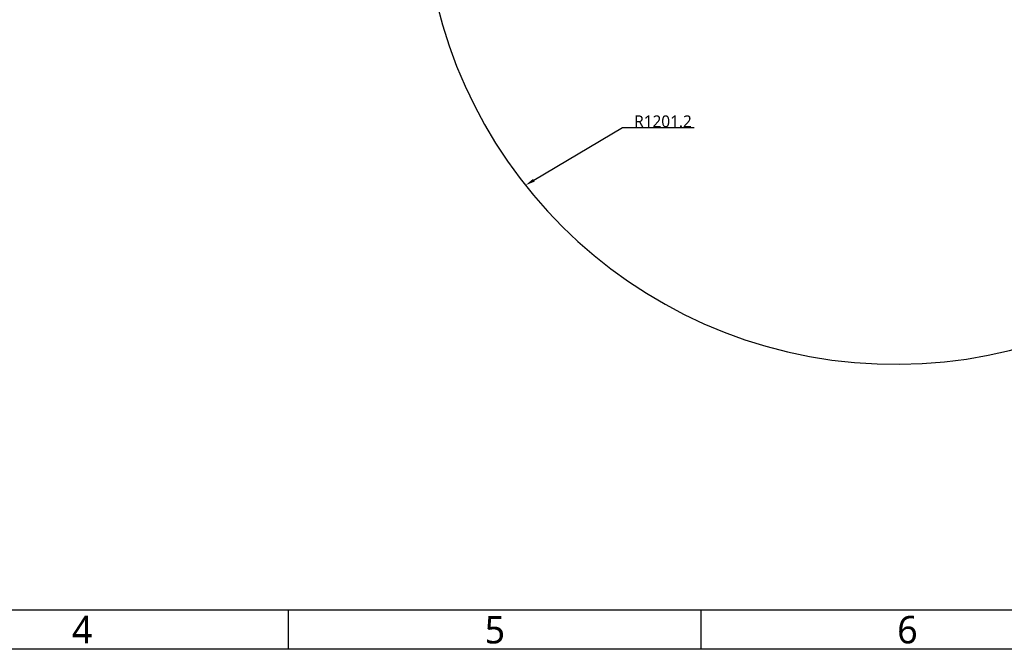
# Model space of a CAD drawing. Header units: millimetres. Extents: x 7426 to 8300, y 123 to 421.
# Tile 107 of 197: x 8055 to 8181, y 124 to 204. Entities that reach past the tile are written whole.
import ezdxf
from ezdxf import colors
from ezdxf.entities.mleader import LeaderData, LeaderLine
from ezdxf.enums import TextEntityAlignment as Align
from ezdxf.math import Vec2, Vec3

# ---------------------------------------------------------------- set-up
doc = ezdxf.new("R2010")
doc.units = ezdxf.units.MM
for name, color, linetype in [('多重引线', 7, 'Continuous'), ('模板', 7, 'Continuous'), ('运动范围', 7, 'Continuous')]:
    doc.layers.add(name, color=color, linetype=linetype)
doc.styles.add('微软雅黑', font='msyh.ttc')

# ---------------------------------------------------------------- blocks, each defined once
blk = doc.blocks.new('图纸')
at = {"color": 2}
for p, q in [((7291.66, 123.62), (7291.66, 147.62)), ((7543.66, 123.62), (7543.66, 147.62))]:
    blk.add_line(p, q, dxfattribs=at)
for points in [[(6283.66, 123.62), (6283.66, 1549.22), (8299.66, 1549.22), (8299.66, 123.62)], [(6403.66, 147.62), (6403.66, 1525.22), (8275.66, 1525.22), (8275.66, 147.62)]]:
    blk.add_lwpolyline(points, close=True, dxfattribs=at)
at = {"color": 2, "style": '微软雅黑'}
for s, p in [('4', (7165.66, 135.62)), ('5', (7417.66, 135.62)), ('6', (7669.66, 135.62))]:
    blk.add_text(s, height=16.8, dxfattribs=at).set_placement(p, align=Align.MIDDLE_CENTER)
blk.add_attdef('整机外形图', text='', height=19.2, dxfattribs=at).set_placement((7893.3, 256.65), align=Align.MIDDLE)
at = {"color": 7, "style": '微软雅黑'}
for tag, height, p in [('编号', 19.2, (8134.84, 252.67)), ('比例', 12, (7939.66, 171.62))]:
    blk.add_attdef(tag, text='', height=height, dxfattribs=at).set_placement(p, align=Align.MIDDLE)
at = {"style": '微软雅黑'}
for tag, p in [('当前页', (8047.3, 207.62)), ('总页数', (8192.77, 207.62))]:
    blk.add_attdef(tag, text='', height=12, dxfattribs=at).set_placement(p, align=Align.MIDDLE)

msp = doc.modelspace()

# ---------------------------------------------------------------- linework, layer by layer
at = {"layer": '运动范围'}
msp.add_arc((8166.8965, 219.9546), 60.06, 10, 350, dxfattribs=at)

# ---------------------------------------------------------------- block references
at = {"layer": '模板', "xscale": 0.208333, "yscale": 0.208333, "zscale": 0.208333}
msp.add_blockref('图纸', (6570.5639, 97.868), dxfattribs=at)

# ---------------------------------------------------------------- leaders
at = {"layer": '多重引线'}
ml = msp.add_multileader_mtext('Standard', dxfattribs=at)
ml.set_content('R1201.2', style='微软雅黑')
ml.set_leader_properties()
ml.build(insert=Vec2(0, 0))
ml.multileader.update_dxf_attribs({"text_left_attachment_type": 5, "text_right_attachment_type": 5, "dogleg_length": 1, "arrow_head_size": 1.25})
ctx = ml.context
ctx.base_point, ctx.char_height, ctx.arrow_head_size, ctx.landing_gap_size, ctx.plane_origin = Vec3(8133.1406, 190.0194), 1.5, 1.25, 0.5, Vec3(8119.7988, 182.6852)
ctx.left_attachment, ctx.right_attachment = 5, 5
notes = []
notes.append((ctx, [(0, (1, 1, 0), (8132.1406, 190.0194), (1, 0), 1, [(0, [(8119.7988, 182.6852)], 0, [])])]))
ctx.mtext.insert, ctx.mtext.flow_direction = Vec3(8133.6406, 191.5775), 5
for ctx, leaders in notes:
    for number, flags, end, landing, length, lines in leaders:
        leader = LeaderData()
        leader.index, (leader.has_last_leader_line, leader.has_dogleg_vector, leader.attachment_direction) = number, flags
        leader.last_leader_point, leader.dogleg_vector, leader.dogleg_length = Vec3(end), Vec3(landing), length
        for number, points, colour, breaks in lines:
            line = LeaderLine()
            line.index, line.vertices, line.color, line.breaks = number, Vec3.list(points), colors.encode_raw_color(colour), breaks
            leader.lines.append(line)
        ctx.leaders.append(leader)

doc.saveas('drawing.dxf')
